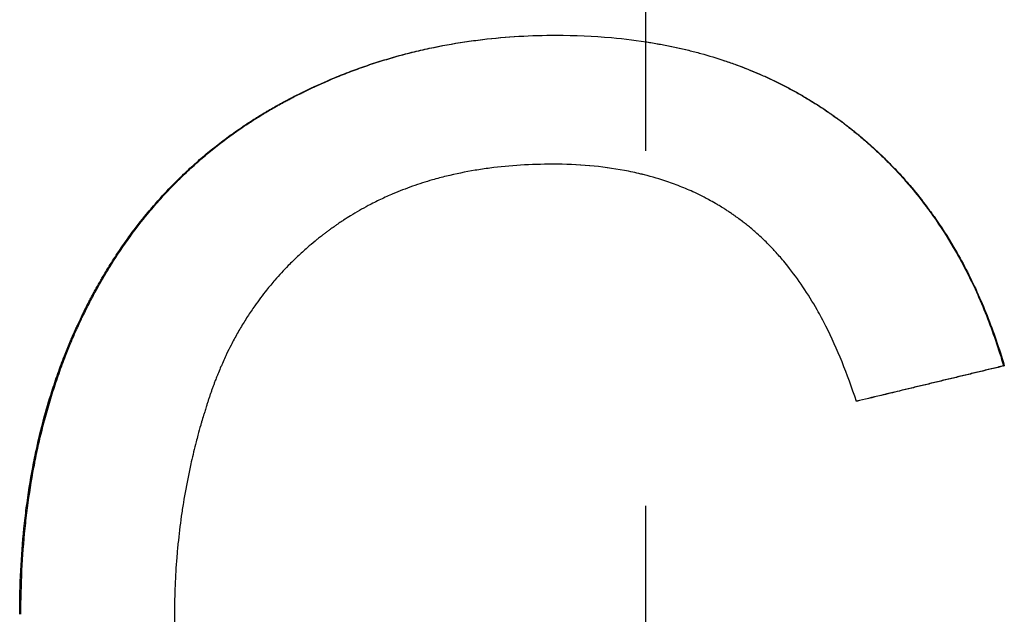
# Model space of a CAD drawing. Extents: x -5.8 to 5.8, y 0 to 11.
# Tile 7 of 8: x -0.176 to 0.101, y 6.474 to 6.641. Entities that reach past the tile are written whole.
import ezdxf

# ---------------------------------------------------------------- set-up
doc = ezdxf.new("R2010")
doc.units = 0
doc.header["$MEASUREMENT"] = 0
doc.linetypes.add('CHAIN', pattern=[0.7087, 0.4724, -0.0591, 0.1181, -0.0591])
doc.layers.get('0').update_dxf_attribs({"linetype": 'CONTINUOUS'})

msp = doc.modelspace()

# ---------------------------------------------------------------- linework, layer by layer
at = {"linetype": 'CHAIN'}
msp.add_line((0, 11.02925), (0, -0.045), dxfattribs=at)
msp.add_line((0.10089, 6.54377), (0.10109, 6.54377))
for points, knots in [([(-0.17643, 6.47377), (-0.17643, 6.47794), (-0.17633, 6.48204), (-0.17613, 6.48608), (-0.17593, 6.49011), (-0.17563, 6.49408), (-0.17523, 6.49798), (-0.17503, 6.49993), (-0.17481, 6.50187), (-0.17456, 6.50379), (-0.17406, 6.50762), (-0.17346, 6.51139), (-0.17277, 6.5151), (-0.17242, 6.51695), (-0.17204, 6.51878), (-0.17164, 6.5206), (-0.17105, 6.52333), (-0.17039, 6.52602), (-0.16968, 6.52868), (-0.16897, 6.53133), (-0.16821, 6.53395), (-0.16738, 6.53653), (-0.16711, 6.53739), (-0.16683, 6.53825), (-0.16654, 6.5391), (-0.16597, 6.5408), (-0.16537, 6.54249), (-0.16475, 6.54416), (-0.16444, 6.54499), (-0.16412, 6.54582), (-0.1638, 6.54665), (-0.16331, 6.54789), (-0.16281, 6.54912), (-0.1623, 6.55034), (-0.16212, 6.55075), (-0.16195, 6.55116), (-0.16178, 6.55156), (-0.16143, 6.55237), (-0.16107, 6.55318), (-0.16071, 6.55398), (-0.16053, 6.55438), (-0.16035, 6.55478), (-0.16017, 6.55518), (-0.1598, 6.55598), (-0.15942, 6.55677), (-0.15904, 6.55756), (-0.15885, 6.55796), (-0.15866, 6.55835), (-0.15847, 6.55875), (-0.15818, 6.55934), (-0.15789, 6.55992), (-0.15759, 6.56051), (-0.15729, 6.56109), (-0.15699, 6.56167), (-0.15669, 6.56225), (-0.15659, 6.56245), (-0.15649, 6.56264), (-0.15639, 6.56283), (-0.15608, 6.56341), (-0.15577, 6.56398), (-0.15546, 6.56455), (-0.15526, 6.56493), (-0.15505, 6.56531), (-0.15484, 6.56568), (-0.15442, 6.56644), (-0.15399, 6.56719), (-0.15356, 6.56793), (-0.15335, 6.5683), (-0.15313, 6.56867), (-0.15291, 6.56904), (-0.15226, 6.57014), (-0.1516, 6.57123), (-0.15092, 6.57231), (-0.15047, 6.57303), (-0.15001, 6.57374), (-0.14955, 6.57445), (-0.14863, 6.57586), (-0.14768, 6.57725), (-0.14672, 6.57862), (-0.14624, 6.5793), (-0.14575, 6.57998), (-0.14525, 6.58065), (-0.14378, 6.58267), (-0.14225, 6.58463), (-0.14068, 6.58654), (-0.13963, 6.58781), (-0.13856, 6.58906), (-0.13747, 6.59029), (-0.13583, 6.59213), (-0.13415, 6.59391), (-0.13242, 6.59565), (-0.13184, 6.59622), (-0.13126, 6.5968), (-0.13067, 6.59736), (-0.1295, 6.59849), (-0.1283, 6.5996), (-0.12708, 6.60069), (-0.12647, 6.60123), (-0.12586, 6.60177), (-0.12524, 6.6023), (-0.124, 6.60336), (-0.12275, 6.6044), (-0.12147, 6.60541), (-0.12083, 6.60592), (-0.12018, 6.60642), (-0.11953, 6.60691), (-0.11823, 6.6079), (-0.11691, 6.60887), (-0.11557, 6.60982), (-0.1149, 6.61029), (-0.11422, 6.61075), (-0.11354, 6.61121), (-0.11252, 6.6119), (-0.11148, 6.61258), (-0.11044, 6.61325), (-0.11009, 6.61347), (-0.10974, 6.61369), (-0.10939, 6.6139), (-0.10886, 6.61423), (-0.10833, 6.61456), (-0.1078, 6.61488), (-0.10762, 6.61498), (-0.10744, 6.61509), (-0.10726, 6.6152), (-0.1069, 6.61541), (-0.10655, 6.61562), (-0.10619, 6.61583), (-0.10601, 6.61593), (-0.10583, 6.61604), (-0.10565, 6.61614), (-0.10529, 6.61635), (-0.10493, 6.61656), (-0.10456, 6.61676), (-0.10438, 6.61687), (-0.1042, 6.61697), (-0.10402, 6.61707), (-0.10365, 6.61727), (-0.10329, 6.61748), (-0.10292, 6.61768), (-0.10274, 6.61778), (-0.10255, 6.61788), (-0.10237, 6.61798), (-0.102, 6.61818), (-0.10163, 6.61837), (-0.10126, 6.61857), (-0.10108, 6.61867), (-0.1009, 6.61876), (-0.10071, 6.61886), (-0.10034, 6.61906), (-0.09997, 6.61925), (-0.0996, 6.61944), (-0.09942, 6.61954), (-0.09923, 6.61963), (-0.09904, 6.61973), (-0.09849, 6.62001), (-0.09793, 6.62029), (-0.09737, 6.62057), (-0.097, 6.62075), (-0.09662, 6.62094), (-0.09625, 6.62112), (-0.0955, 6.62148), (-0.09475, 6.62184), (-0.094, 6.62219), (-0.09362, 6.62237), (-0.09324, 6.62254), (-0.09287, 6.62271), (-0.09173, 6.62323), (-0.0906, 6.62374), (-0.08945, 6.62422), (-0.08869, 6.62455), (-0.08793, 6.62487), (-0.08716, 6.62518), (-0.08563, 6.62581), (-0.08408, 6.62641), (-0.08253, 6.62699), (-0.08175, 6.62728), (-0.08097, 6.62756), (-0.08019, 6.62784), (-0.07863, 6.62839), (-0.07706, 6.62892), (-0.07548, 6.62942), (-0.07469, 6.62967), (-0.0739, 6.62991), (-0.0731, 6.63015), (-0.07072, 6.63087), (-0.06831, 6.63153), (-0.06588, 6.63213), (-0.06426, 6.63253), (-0.06264, 6.63291), (-0.061, 6.63326), (-0.05773, 6.63396), (-0.05441, 6.63456), (-0.05106, 6.63506), (-0.04939, 6.63531), (-0.04771, 6.63554), (-0.04601, 6.63574), (-0.04263, 6.63614), (-0.0392, 6.63644), (-0.03574, 6.63664), (-0.03228, 6.63684), (-0.02878, 6.63694), (-0.02524, 6.63694)], [0, 0, 0, 0, 0.125, 0.125, 0.125, 0.25, 0.25, 0.25, 0.3125, 0.3125, 0.3125, 0.4375, 0.4375, 0.4375, 0.5, 0.5, 0.5, 0.59375, 0.59375, 0.59375, 0.6875, 0.6875, 0.6875, 0.71875, 0.71875, 0.71875, 0.78125, 0.78125, 0.78125, 0.8125, 0.8125, 0.8125, 0.859375, 0.859375, 0.859375, 0.875, 0.875, 0.875, 0.90625, 0.90625, 0.90625, 0.921875, 0.921875, 0.921875, 0.953125, 0.953125, 0.953125, 0.96875, 0.96875, 0.96875, 0.992188, 0.992188, 0.992188, 1.015625, 1.015625, 1.015625, 1.023438, 1.023438, 1.023438, 1.046875, 1.046875, 1.046875, 1.0625, 1.0625, 1.0625, 1.09375, 1.09375, 1.09375, 1.109375, 1.109375, 1.109375, 1.15625, 1.15625, 1.15625, 1.1875, 1.1875, 1.1875, 1.25, 1.25, 1.25, 1.28125, 1.28125, 1.28125, 1.375, 1.375, 1.375, 1.4375, 1.4375, 1.4375, 1.53125, 1.53125, 1.53125, 1.5625, 1.5625, 1.5625, 1.625, 1.625, 1.625, 1.65625, 1.65625, 1.65625, 1.71875, 1.71875, 1.71875, 1.75, 1.75, 1.75, 1.8125, 1.8125, 1.8125, 1.84375, 1.84375, 1.84375, 1.890625, 1.890625, 1.890625, 1.90625, 1.90625, 1.90625, 1.929688, 1.929688, 1.929688, 1.9375, 1.9375, 1.9375, 1.953125, 1.953125, 1.953125, 1.960938, 1.960938, 1.960938, 1.976562, 1.976562, 1.976562, 1.984375, 1.984375, 1.984375, 2, 2, 2, 2.007812, 2.007812, 2.007812, 2.023438, 2.023438, 2.023438, 2.03125, 2.03125, 2.03125, 2.046875, 2.046875, 2.046875, 2.054688, 2.054688, 2.054688, 2.078125, 2.078125, 2.078125, 2.09375, 2.09375, 2.09375, 2.125, 2.125, 2.125, 2.140625, 2.140625, 2.140625, 2.1875, 2.1875, 2.1875, 2.21875, 2.21875, 2.21875, 2.28125, 2.28125, 2.28125, 2.3125, 2.3125, 2.3125, 2.375, 2.375, 2.375, 2.40625, 2.40625, 2.40625, 2.5, 2.5, 2.5, 2.5625, 2.5625, 2.5625, 2.6875, 2.6875, 2.6875, 2.75, 2.75, 2.75, 2.875, 2.875, 2.875, 3, 3, 3, 3]), ([(-0.17608, 6.47377), (-0.17608, 6.47794), (-0.17598, 6.48204), (-0.17579, 6.48608), (-0.17559, 6.49011), (-0.17529, 6.49408), (-0.17489, 6.49798), (-0.17469, 6.49993), (-0.17447, 6.50187), (-0.17422, 6.50379), (-0.17372, 6.50762), (-0.17312, 6.51139), (-0.17243, 6.5151), (-0.17208, 6.51695), (-0.17171, 6.51878), (-0.17131, 6.5206), (-0.17071, 6.52333), (-0.17006, 6.52602), (-0.16935, 6.52868), (-0.16911, 6.52956), (-0.16887, 6.53044), (-0.16862, 6.53132), (-0.16813, 6.53307), (-0.1676, 6.53481), (-0.16706, 6.53653), (-0.16678, 6.53739), (-0.1665, 6.53825), (-0.16622, 6.5391), (-0.16565, 6.5408), (-0.16505, 6.54249), (-0.16443, 6.54416), (-0.16412, 6.54499), (-0.1638, 6.54582), (-0.16348, 6.54665), (-0.16299, 6.54789), (-0.16249, 6.54912), (-0.16198, 6.55034), (-0.16181, 6.55075), (-0.16164, 6.55116), (-0.16146, 6.55156), (-0.16111, 6.55237), (-0.16076, 6.55318), (-0.1604, 6.55398), (-0.16022, 6.55438), (-0.16004, 6.55478), (-0.15985, 6.55518), (-0.15958, 6.55578), (-0.1593, 6.55638), (-0.15902, 6.55697), (-0.15892, 6.55717), (-0.15883, 6.55737), (-0.15873, 6.55756), (-0.15854, 6.55796), (-0.15835, 6.55835), (-0.15816, 6.55875), (-0.15806, 6.55894), (-0.15797, 6.55914), (-0.15787, 6.55933), (-0.15768, 6.55973), (-0.15748, 6.56012), (-0.15728, 6.56051), (-0.15718, 6.5607), (-0.15708, 6.5609), (-0.15698, 6.56109), (-0.15679, 6.56148), (-0.15659, 6.56187), (-0.15638, 6.56225), (-0.15628, 6.56245), (-0.15618, 6.56264), (-0.15608, 6.56283), (-0.15578, 6.56341), (-0.15547, 6.56398), (-0.15516, 6.56455), (-0.15495, 6.56493), (-0.15474, 6.56531), (-0.15453, 6.56568), (-0.15412, 6.56644), (-0.15369, 6.56719), (-0.15326, 6.56793), (-0.15305, 6.5683), (-0.15283, 6.56867), (-0.15261, 6.56904), (-0.15196, 6.57014), (-0.1513, 6.57123), (-0.15062, 6.57231), (-0.15017, 6.57303), (-0.14972, 6.57374), (-0.14926, 6.57445), (-0.14834, 6.57586), (-0.14739, 6.57725), (-0.14643, 6.57862), (-0.14595, 6.5793), (-0.14546, 6.57998), (-0.14497, 6.58065), (-0.14349, 6.58267), (-0.14197, 6.58463), (-0.1404, 6.58654), (-0.13935, 6.58781), (-0.13829, 6.58906), (-0.1372, 6.59029), (-0.13556, 6.59213), (-0.13388, 6.59391), (-0.13216, 6.59565), (-0.13158, 6.59622), (-0.131, 6.5968), (-0.13041, 6.59736), (-0.12924, 6.59849), (-0.12805, 6.5996), (-0.12683, 6.60069), (-0.12623, 6.60123), (-0.12562, 6.60177), (-0.125, 6.6023), (-0.12376, 6.60336), (-0.12251, 6.6044), (-0.12123, 6.60541), (-0.12059, 6.60592), (-0.11995, 6.60642), (-0.1193, 6.60691), (-0.118, 6.6079), (-0.11668, 6.60887), (-0.11534, 6.60982), (-0.11467, 6.61029), (-0.114, 6.61075), (-0.11332, 6.61121), (-0.1123, 6.6119), (-0.11126, 6.61258), (-0.11022, 6.61325), (-0.10987, 6.61347), (-0.10952, 6.61369), (-0.10917, 6.6139), (-0.10865, 6.61423), (-0.10812, 6.61456), (-0.10758, 6.61488), (-0.10741, 6.61498), (-0.10723, 6.61509), (-0.10705, 6.6152), (-0.1067, 6.61541), (-0.10634, 6.61562), (-0.10598, 6.61583), (-0.1058, 6.61593), (-0.10562, 6.61604), (-0.10544, 6.61614), (-0.10508, 6.61635), (-0.10472, 6.61656), (-0.10436, 6.61676), (-0.10418, 6.61687), (-0.104, 6.61697), (-0.10381, 6.61707), (-0.10345, 6.61727), (-0.10309, 6.61748), (-0.10272, 6.61768), (-0.10254, 6.61778), (-0.10235, 6.61788), (-0.10217, 6.61798), (-0.1018, 6.61818), (-0.10143, 6.61837), (-0.10107, 6.61857), (-0.10088, 6.61867), (-0.1007, 6.61876), (-0.10051, 6.61886), (-0.10015, 6.61906), (-0.09978, 6.61925), (-0.09941, 6.61944), (-0.09922, 6.61954), (-0.09904, 6.61963), (-0.09885, 6.61973), (-0.0983, 6.62001), (-0.09774, 6.62029), (-0.09718, 6.62057), (-0.09681, 6.62075), (-0.09643, 6.62094), (-0.09606, 6.62112), (-0.09531, 6.62148), (-0.09457, 6.62184), (-0.09381, 6.62219), (-0.09344, 6.62237), (-0.09306, 6.62254), (-0.09269, 6.62271), (-0.09156, 6.62323), (-0.09042, 6.62374), (-0.08928, 6.62422), (-0.08852, 6.62455), (-0.08775, 6.62487), (-0.08699, 6.62518), (-0.08546, 6.62581), (-0.08392, 6.62641), (-0.08237, 6.62699), (-0.08159, 6.62728), (-0.08082, 6.62756), (-0.08004, 6.62784), (-0.07848, 6.62839), (-0.07691, 6.62892), (-0.07533, 6.62942), (-0.07454, 6.62967), (-0.07375, 6.62991), (-0.07296, 6.63015), (-0.07058, 6.63087), (-0.06818, 6.63153), (-0.06575, 6.63213), (-0.06414, 6.63253), (-0.06251, 6.63291), (-0.06088, 6.63326), (-0.05761, 6.63396), (-0.05431, 6.63456), (-0.05096, 6.63506), (-0.04929, 6.63531), (-0.04761, 6.63554), (-0.04592, 6.63574), (-0.04254, 6.63614), (-0.03913, 6.63644), (-0.03567, 6.63664), (-0.03223, 6.63684), (-0.02876, 6.63694), (-0.02524, 6.63694)], [0, 0, 0, 0, 0.125, 0.125, 0.125, 0.25, 0.25, 0.25, 0.3125, 0.3125, 0.3125, 0.4375, 0.4375, 0.4375, 0.5, 0.5, 0.5, 0.59375, 0.59375, 0.59375, 0.625, 0.625, 0.625, 0.6875, 0.6875, 0.6875, 0.71875, 0.71875, 0.71875, 0.78125, 0.78125, 0.78125, 0.8125, 0.8125, 0.8125, 0.859375, 0.859375, 0.859375, 0.875, 0.875, 0.875, 0.90625, 0.90625, 0.90625, 0.921875, 0.921875, 0.921875, 0.945312, 0.945312, 0.945312, 0.953125, 0.953125, 0.953125, 0.96875, 0.96875, 0.96875, 0.976562, 0.976562, 0.976562, 0.992188, 0.992188, 0.992188, 1, 1, 1, 1.015625, 1.015625, 1.015625, 1.023438, 1.023438, 1.023438, 1.046875, 1.046875, 1.046875, 1.0625, 1.0625, 1.0625, 1.09375, 1.09375, 1.09375, 1.109375, 1.109375, 1.109375, 1.15625, 1.15625, 1.15625, 1.1875, 1.1875, 1.1875, 1.25, 1.25, 1.25, 1.28125, 1.28125, 1.28125, 1.375, 1.375, 1.375, 1.4375, 1.4375, 1.4375, 1.53125, 1.53125, 1.53125, 1.5625, 1.5625, 1.5625, 1.625, 1.625, 1.625, 1.65625, 1.65625, 1.65625, 1.71875, 1.71875, 1.71875, 1.75, 1.75, 1.75, 1.8125, 1.8125, 1.8125, 1.84375, 1.84375, 1.84375, 1.890625, 1.890625, 1.890625, 1.90625, 1.90625, 1.90625, 1.929688, 1.929688, 1.929688, 1.9375, 1.9375, 1.9375, 1.953125, 1.953125, 1.953125, 1.960938, 1.960938, 1.960938, 1.976562, 1.976562, 1.976562, 1.984375, 1.984375, 1.984375, 2, 2, 2, 2.007812, 2.007812, 2.007812, 2.023438, 2.023438, 2.023438, 2.03125, 2.03125, 2.03125, 2.046875, 2.046875, 2.046875, 2.054688, 2.054688, 2.054688, 2.078125, 2.078125, 2.078125, 2.09375, 2.09375, 2.09375, 2.125, 2.125, 2.125, 2.140625, 2.140625, 2.140625, 2.1875, 2.1875, 2.1875, 2.21875, 2.21875, 2.21875, 2.28125, 2.28125, 2.28125, 2.3125, 2.3125, 2.3125, 2.375, 2.375, 2.375, 2.40625, 2.40625, 2.40625, 2.5, 2.5, 2.5, 2.5625, 2.5625, 2.5625, 2.6875, 2.6875, 2.6875, 2.75, 2.75, 2.75, 2.875, 2.875, 2.875, 2.999418, 2.999418, 2.999418, 2.999418]), ([(-0.02524, 6.63694), (-0.01991, 6.63694), (-0.01471, 6.63672), (-0.00965, 6.63626), (-0.00586, 6.63592), (-0.00215, 6.63546), (0.00148, 6.63486), (0.00511, 6.63426), (0.00866, 6.63354), (0.01213, 6.63269), (0.01329, 6.63241), (0.01443, 6.63211), (0.01557, 6.6318), (0.01785, 6.63117), (0.02009, 6.63049), (0.0223, 6.62975), (0.0234, 6.62938), (0.0245, 6.629), (0.02558, 6.6286), (0.02776, 6.62781), (0.02989, 6.62696), (0.03199, 6.62605), (0.03304, 6.6256), (0.03408, 6.62513), (0.03512, 6.62465), (0.03666, 6.62392), (0.03819, 6.62317), (0.0397, 6.62238), (0.0402, 6.62212), (0.0407, 6.62185), (0.0412, 6.62158), (0.0422, 6.62104), (0.04319, 6.62049), (0.04417, 6.61992), (0.04466, 6.61964), (0.04514, 6.61935), (0.04563, 6.61906), (0.04636, 6.61862), (0.04708, 6.61818), (0.0478, 6.61773), (0.04851, 6.61728), (0.04923, 6.61682), (0.04993, 6.61635), (0.05064, 6.61588), (0.05134, 6.6154), (0.05204, 6.61492), (0.05227, 6.61476), (0.05251, 6.6146), (0.05274, 6.61443), (0.05308, 6.61419), (0.05343, 6.61394), (0.05377, 6.61369), (0.05389, 6.61361), (0.054, 6.61353), (0.05412, 6.61344), (0.05469, 6.61303), (0.05526, 6.6126), (0.05583, 6.61218), (0.05594, 6.61209), (0.05605, 6.61201), (0.05617, 6.61192), (0.0565, 6.61166), (0.05684, 6.6114), (0.05718, 6.61114), (0.05751, 6.61088), (0.05784, 6.61062), (0.05818, 6.61036), (0.0584, 6.61018), (0.05862, 6.61), (0.05884, 6.60983), (0.05928, 6.60947), (0.05971, 6.60911), (0.06015, 6.60875), (0.06036, 6.60857), (0.06058, 6.60839), (0.0608, 6.60821), (0.06123, 6.60785), (0.06166, 6.60748), (0.06208, 6.60711), (0.06229, 6.60693), (0.06251, 6.60674), (0.06272, 6.60656), (0.06335, 6.606), (0.06398, 6.60544), (0.0646, 6.60487), (0.06501, 6.60449), (0.06542, 6.6041), (0.06583, 6.60372), (0.06665, 6.60294), (0.06745, 6.60216), (0.06825, 6.60137), (0.06864, 6.60097), (0.06904, 6.60057), (0.06943, 6.60017), (0.0706, 6.59896), (0.07175, 6.59772), (0.07287, 6.59646), (0.07362, 6.59562), (0.07435, 6.59477), (0.07508, 6.59391), (0.07653, 6.59218), (0.07793, 6.59041), (0.07929, 6.5886), (0.07997, 6.58769), (0.08064, 6.58677), (0.08129, 6.58584), (0.08326, 6.58305), (0.08513, 6.58015), (0.08689, 6.57715), (0.08807, 6.57516), (0.0892, 6.57311), (0.09028, 6.57102), (0.09245, 6.56685), (0.09443, 6.56249), (0.09623, 6.55794), (0.09804, 6.5534), (0.09966, 6.54868), (0.10109, 6.54377)], [0, 0, 0, 0, 0.166667, 0.166667, 0.166667, 0.291667, 0.291667, 0.291667, 0.416667, 0.416667, 0.416667, 0.458333, 0.458333, 0.458333, 0.541667, 0.541667, 0.541667, 0.583333, 0.583333, 0.583333, 0.666667, 0.666667, 0.666667, 0.708333, 0.708333, 0.708333, 0.770833, 0.770833, 0.770833, 0.791667, 0.791667, 0.791667, 0.833333, 0.833333, 0.833333, 0.854167, 0.854167, 0.854167, 0.885417, 0.885417, 0.885417, 0.916667, 0.916667, 0.916667, 0.947917, 0.947917, 0.947917, 0.958333, 0.958333, 0.958333, 0.973958, 0.973958, 0.973958, 0.979167, 0.979167, 0.979167, 1.005208, 1.005208, 1.005208, 1.010417, 1.010417, 1.010417, 1.026042, 1.026042, 1.026042, 1.041667, 1.041667, 1.041667, 1.052083, 1.052083, 1.052083, 1.072917, 1.072917, 1.072917, 1.083333, 1.083333, 1.083333, 1.104167, 1.104167, 1.104167, 1.114583, 1.114583, 1.114583, 1.145833, 1.145833, 1.145833, 1.166667, 1.166667, 1.166667, 1.208333, 1.208333, 1.208333, 1.229167, 1.229167, 1.229167, 1.291667, 1.291667, 1.291667, 1.333333, 1.333333, 1.333333, 1.416667, 1.416667, 1.416667, 1.458333, 1.458333, 1.458333, 1.583333, 1.583333, 1.583333, 1.666667, 1.666667, 1.666667, 1.833333, 1.833333, 1.833333, 2, 2, 2, 2]), ([(0, 6.63509), (0.00049, 6.63502), (0.00098, 6.63494), (0.00147, 6.63486), (0.00268, 6.63466), (0.00388, 6.63445), (0.00507, 6.63422), (0.00745, 6.63377), (0.0098, 6.63326), (0.01211, 6.63269), (0.01326, 6.63241), (0.01441, 6.63211), (0.01554, 6.6318), (0.01782, 6.63117), (0.02005, 6.63049), (0.02226, 6.62975), (0.02336, 6.62938), (0.02445, 6.629), (0.02553, 6.6286), (0.0277, 6.62781), (0.02983, 6.62696), (0.03193, 6.62605), (0.03298, 6.6256), (0.03402, 6.62513), (0.03505, 6.62465), (0.03659, 6.62392), (0.03812, 6.62317), (0.03962, 6.62238), (0.04013, 6.62212), (0.04062, 6.62185), (0.04112, 6.62158), (0.04212, 6.62104), (0.0431, 6.62049), (0.04408, 6.61992), (0.04457, 6.61964), (0.04505, 6.61935), (0.04554, 6.61906), (0.04626, 6.61862), (0.04699, 6.61818), (0.0477, 6.61773), (0.04794, 6.61758), (0.04818, 6.61743), (0.04842, 6.61727), (0.04889, 6.61697), (0.04936, 6.61666), (0.04984, 6.61635), (0.05007, 6.61619), (0.05031, 6.61603), (0.05054, 6.61588), (0.05101, 6.61556), (0.05148, 6.61524), (0.05194, 6.61492), (0.05217, 6.61476), (0.0524, 6.6146), (0.05263, 6.61443), (0.05298, 6.61419), (0.05333, 6.61394), (0.05367, 6.61369), (0.05378, 6.61361), (0.0539, 6.61353), (0.05401, 6.61344), (0.05424, 6.61328), (0.05447, 6.61311), (0.0547, 6.61294), (0.05481, 6.61286), (0.05492, 6.61277), (0.05504, 6.61269), (0.05527, 6.61252), (0.05549, 6.61235), (0.05572, 6.61218), (0.05583, 6.61209), (0.05594, 6.61201), (0.05606, 6.61192), (0.05628, 6.61175), (0.05651, 6.61158), (0.05673, 6.6114), (0.05684, 6.61132), (0.05695, 6.61123), (0.05706, 6.61114), (0.0574, 6.61088), (0.05773, 6.61062), (0.05806, 6.61036), (0.05828, 6.61018), (0.0585, 6.61), (0.05872, 6.60983), (0.05916, 6.60947), (0.0596, 6.60911), (0.06003, 6.60875), (0.06025, 6.60857), (0.06046, 6.60839), (0.06068, 6.60821), (0.06111, 6.60785), (0.06154, 6.60748), (0.06196, 6.60711), (0.06217, 6.60693), (0.06238, 6.60674), (0.06259, 6.60656), (0.06323, 6.606), (0.06385, 6.60544), (0.06447, 6.60487), (0.06489, 6.60449), (0.0653, 6.6041), (0.0657, 6.60372), (0.06652, 6.60294), (0.06732, 6.60216), (0.06811, 6.60137), (0.06851, 6.60097), (0.0689, 6.60057), (0.06929, 6.60017), (0.07046, 6.59896), (0.07161, 6.59772), (0.07273, 6.59646), (0.07347, 6.59562), (0.07421, 6.59477), (0.07493, 6.59391), (0.07638, 6.59218), (0.07778, 6.59041), (0.07914, 6.5886), (0.07981, 6.58769), (0.08048, 6.58677), (0.08113, 6.58584), (0.0831, 6.58305), (0.08496, 6.58015), (0.08672, 6.57715), (0.08789, 6.57516), (0.08902, 6.57311), (0.0901, 6.57102), (0.09227, 6.56685), (0.09425, 6.56249), (0.09605, 6.55794), (0.09784, 6.5534), (0.09946, 6.54868), (0.10089, 6.54377)], [0.274761, 0.274761, 0.274761, 0.274761, 0.291667, 0.291667, 0.291667, 0.333333, 0.333333, 0.333333, 0.416667, 0.416667, 0.416667, 0.458333, 0.458333, 0.458333, 0.541667, 0.541667, 0.541667, 0.583333, 0.583333, 0.583333, 0.666667, 0.666667, 0.666667, 0.708333, 0.708333, 0.708333, 0.770833, 0.770833, 0.770833, 0.791667, 0.791667, 0.791667, 0.833333, 0.833333, 0.833333, 0.854167, 0.854167, 0.854167, 0.885417, 0.885417, 0.885417, 0.895833, 0.895833, 0.895833, 0.916667, 0.916667, 0.916667, 0.927083, 0.927083, 0.927083, 0.947917, 0.947917, 0.947917, 0.958333, 0.958333, 0.958333, 0.973958, 0.973958, 0.973958, 0.979167, 0.979167, 0.979167, 0.989583, 0.989583, 0.989583, 0.994792, 0.994792, 0.994792, 1.005208, 1.005208, 1.005208, 1.010417, 1.010417, 1.010417, 1.020833, 1.020833, 1.020833, 1.026042, 1.026042, 1.026042, 1.041667, 1.041667, 1.041667, 1.052083, 1.052083, 1.052083, 1.072917, 1.072917, 1.072917, 1.083333, 1.083333, 1.083333, 1.104167, 1.104167, 1.104167, 1.114583, 1.114583, 1.114583, 1.145833, 1.145833, 1.145833, 1.166667, 1.166667, 1.166667, 1.208333, 1.208333, 1.208333, 1.229167, 1.229167, 1.229167, 1.291667, 1.291667, 1.291667, 1.333333, 1.333333, 1.333333, 1.416667, 1.416667, 1.416667, 1.458333, 1.458333, 1.458333, 1.583333, 1.583333, 1.583333, 1.666667, 1.666667, 1.666667, 1.833333, 1.833333, 1.833333, 2, 2, 2, 2]), ([(-0.02622, 6.6006), (-0.02929, 6.6006), (-0.0323, 6.60051), (-0.03524, 6.60033), (-0.03818, 6.60014), (-0.04107, 6.59987), (-0.04389, 6.5995), (-0.0453, 6.59931), (-0.04669, 6.59911), (-0.04807, 6.59888), (-0.05083, 6.59842), (-0.05352, 6.59786), (-0.05616, 6.59722), (-0.05747, 6.5969), (-0.05877, 6.59655), (-0.06006, 6.59618), (-0.06199, 6.59563), (-0.06388, 6.59503), (-0.06574, 6.59437), (-0.0676, 6.59371), (-0.06942, 6.593), (-0.07121, 6.59225), (-0.0718, 6.59199), (-0.0724, 6.59173), (-0.07299, 6.59147), (-0.07416, 6.59094), (-0.07532, 6.59039), (-0.07647, 6.58981), (-0.07704, 6.58952), (-0.07761, 6.58923), (-0.07817, 6.58893), (-0.07902, 6.58848), (-0.07986, 6.58802), (-0.08069, 6.58754), (-0.08152, 6.58707), (-0.08234, 6.58658), (-0.08315, 6.58608), (-0.08383, 6.58566), (-0.0845, 6.58524), (-0.08517, 6.5848), (-0.0853, 6.58471), (-0.08543, 6.58463), (-0.08556, 6.58454), (-0.08596, 6.58428), (-0.08636, 6.58401), (-0.08675, 6.58374), (-0.08701, 6.58356), (-0.08727, 6.58338), (-0.08753, 6.5832), (-0.08792, 6.58292), (-0.08831, 6.58264), (-0.0887, 6.58236), (-0.08882, 6.58227), (-0.08895, 6.58218), (-0.08908, 6.58208), (-0.08934, 6.5819), (-0.08959, 6.58171), (-0.08984, 6.58152), (-0.08997, 6.58143), (-0.0901, 6.58133), (-0.09022, 6.58124), (-0.09047, 6.58105), (-0.09072, 6.58085), (-0.09097, 6.58066), (-0.0911, 6.58057), (-0.09122, 6.58047), (-0.09135, 6.58037), (-0.09172, 6.58008), (-0.09209, 6.57979), (-0.09246, 6.5795), (-0.0927, 6.5793), (-0.09294, 6.57911), (-0.09319, 6.57891), (-0.09391, 6.57831), (-0.09463, 6.57771), (-0.09533, 6.5771), (-0.0958, 6.57669), (-0.09627, 6.57628), (-0.09673, 6.57586), (-0.09765, 6.57503), (-0.09855, 6.57419), (-0.09943, 6.57332), (-0.09987, 6.57289), (-0.10031, 6.57246), (-0.10074, 6.57202), (-0.10203, 6.5707), (-0.10328, 6.56935), (-0.10449, 6.56796), (-0.10529, 6.56703), (-0.10607, 6.56609), (-0.10684, 6.56514), (-0.10799, 6.5637), (-0.10909, 6.56223), (-0.11015, 6.56072), (-0.11051, 6.56022), (-0.11085, 6.55972), (-0.1112, 6.55921), (-0.11189, 6.55819), (-0.11255, 6.55715), (-0.1132, 6.5561), (-0.11353, 6.55557), (-0.11385, 6.55505), (-0.11416, 6.55451), (-0.11479, 6.55344), (-0.1154, 6.55236), (-0.11599, 6.55126), (-0.11629, 6.55071), (-0.11658, 6.55016), (-0.11686, 6.5496), (-0.11729, 6.54877), (-0.11771, 6.54792), (-0.11812, 6.54707), (-0.11825, 6.54679), (-0.11839, 6.5465), (-0.11852, 6.54622), (-0.11879, 6.54564), (-0.11905, 6.54507), (-0.11931, 6.54449), (-0.11943, 6.54419), (-0.11956, 6.5439), (-0.11969, 6.54361), (-0.11994, 6.54303), (-0.12019, 6.54244), (-0.12043, 6.54185), (-0.12055, 6.54155), (-0.12067, 6.54125), (-0.12079, 6.54095), (-0.12097, 6.54051), (-0.12114, 6.54006), (-0.12131, 6.53961), (-0.12137, 6.53946), (-0.12143, 6.5393), (-0.12149, 6.53915), (-0.1216, 6.53885), (-0.12171, 6.53855), (-0.12182, 6.53824), (-0.12188, 6.53809), (-0.12193, 6.53794), (-0.12199, 6.53779), (-0.1221, 6.53748), (-0.12221, 6.53718), (-0.12232, 6.53687), (-0.12237, 6.53672), (-0.12242, 6.53656), (-0.12248, 6.53641), (-0.12258, 6.5361), (-0.12269, 6.53579), (-0.12279, 6.53548), (-0.12285, 6.53533), (-0.1229, 6.53517), (-0.12295, 6.53502), (-0.12305, 6.53471), (-0.12315, 6.5344), (-0.12326, 6.53409), (-0.12331, 6.53393), (-0.12336, 6.53377), (-0.12341, 6.53362), (-0.12351, 6.53331), (-0.12361, 6.533), (-0.12371, 6.53269), (-0.12376, 6.53253), (-0.12381, 6.53238), (-0.12386, 6.53222), (-0.124, 6.53175), (-0.12415, 6.53129), (-0.12429, 6.53082), (-0.12439, 6.53051), (-0.12449, 6.5302), (-0.12458, 6.52988), (-0.12477, 6.52926), (-0.12495, 6.52864), (-0.12514, 6.52801), (-0.12523, 6.5277), (-0.12532, 6.52739), (-0.12541, 6.52707), (-0.12568, 6.52614), (-0.12594, 6.5252), (-0.12619, 6.52425), (-0.12636, 6.52363), (-0.12653, 6.523), (-0.12669, 6.52237), (-0.12718, 6.52048), (-0.12764, 6.51859), (-0.12806, 6.51669), (-0.12835, 6.51543), (-0.12862, 6.51416), (-0.12888, 6.51289), (-0.12941, 6.51035), (-0.12987, 6.5078), (-0.13029, 6.50524), (-0.1305, 6.50396), (-0.13069, 6.50267), (-0.13088, 6.50139), (-0.13124, 6.49882), (-0.13155, 6.49624), (-0.13181, 6.49364), (-0.13194, 6.49235), (-0.13206, 6.49105), (-0.13217, 6.48975), (-0.13237, 6.48715), (-0.13253, 6.48454), (-0.13263, 6.48191), (-0.13274, 6.47929), (-0.13279, 6.47666), (-0.13279, 6.47402)], [0, 0, 0, 0, 0.125, 0.125, 0.125, 0.25, 0.25, 0.25, 0.3125, 0.3125, 0.3125, 0.4375, 0.4375, 0.4375, 0.5, 0.5, 0.5, 0.59375, 0.59375, 0.59375, 0.6875, 0.6875, 0.6875, 0.71875, 0.71875, 0.71875, 0.78125, 0.78125, 0.78125, 0.8125, 0.8125, 0.8125, 0.859375, 0.859375, 0.859375, 0.90625, 0.90625, 0.90625, 0.945312, 0.945312, 0.945312, 0.953125, 0.953125, 0.953125, 0.976562, 0.976562, 0.976562, 0.992188, 0.992188, 0.992188, 1.015625, 1.015625, 1.015625, 1.023438, 1.023438, 1.023438, 1.039062, 1.039062, 1.039062, 1.046875, 1.046875, 1.046875, 1.0625, 1.0625, 1.0625, 1.070312, 1.070312, 1.070312, 1.09375, 1.09375, 1.09375, 1.109375, 1.109375, 1.109375, 1.15625, 1.15625, 1.15625, 1.1875, 1.1875, 1.1875, 1.25, 1.25, 1.25, 1.28125, 1.28125, 1.28125, 1.375, 1.375, 1.375, 1.4375, 1.4375, 1.4375, 1.53125, 1.53125, 1.53125, 1.5625, 1.5625, 1.5625, 1.625, 1.625, 1.625, 1.65625, 1.65625, 1.65625, 1.71875, 1.71875, 1.71875, 1.75, 1.75, 1.75, 1.796875, 1.796875, 1.796875, 1.8125, 1.8125, 1.8125, 1.84375, 1.84375, 1.84375, 1.859375, 1.859375, 1.859375, 1.890625, 1.890625, 1.890625, 1.90625, 1.90625, 1.90625, 1.929688, 1.929688, 1.929688, 1.9375, 1.9375, 1.9375, 1.953125, 1.953125, 1.953125, 1.960938, 1.960938, 1.960938, 1.976562, 1.976562, 1.976562, 1.984375, 1.984375, 1.984375, 2, 2, 2, 2.007812, 2.007812, 2.007812, 2.023438, 2.023438, 2.023438, 2.03125, 2.03125, 2.03125, 2.046875, 2.046875, 2.046875, 2.054688, 2.054688, 2.054688, 2.078125, 2.078125, 2.078125, 2.09375, 2.09375, 2.09375, 2.125, 2.125, 2.125, 2.140625, 2.140625, 2.140625, 2.1875, 2.1875, 2.1875, 2.21875, 2.21875, 2.21875, 2.3125, 2.3125, 2.3125, 2.375, 2.375, 2.375, 2.5, 2.5, 2.5, 2.5625, 2.5625, 2.5625, 2.6875, 2.6875, 2.6875, 2.75, 2.75, 2.75, 2.875, 2.875, 2.875, 3, 3, 3, 3]), ([(0.05939, 6.53377), (0.05814, 6.53765), (0.0568, 6.54135), (0.05537, 6.54487), (0.05395, 6.5484), (0.05242, 6.55175), (0.05081, 6.55493), (0.05001, 6.55651), (0.04918, 6.55806), (0.04833, 6.55956), (0.04705, 6.56181), (0.04572, 6.56396), (0.04434, 6.56601), (0.04296, 6.56807), (0.04152, 6.57002), (0.04004, 6.57188), (0.03955, 6.5725), (0.03905, 6.5731), (0.03854, 6.5737), (0.03778, 6.5746), (0.03701, 6.57547), (0.03622, 6.57631), (0.03596, 6.57659), (0.0357, 6.57687), (0.03543, 6.57715), (0.03464, 6.57798), (0.03384, 6.57879), (0.03302, 6.57957), (0.03247, 6.58009), (0.03192, 6.5806), (0.03136, 6.58109), (0.03108, 6.58134), (0.0308, 6.58159), (0.03052, 6.58183), (0.0301, 6.5822), (0.02967, 6.58256), (0.02924, 6.58291), (0.02889, 6.58321), (0.02853, 6.5835), (0.02817, 6.58378), (0.02788, 6.58401), (0.02758, 6.58424), (0.02729, 6.58446), (0.02685, 6.5848), (0.02641, 6.58512), (0.02597, 6.58545), (0.02574, 6.58561), (0.02552, 6.58577), (0.0253, 6.58593), (0.02515, 6.58604), (0.025, 6.58614), (0.02485, 6.58625), (0.02454, 6.58646), (0.02424, 6.58667), (0.02394, 6.58687), (0.02379, 6.58698), (0.02363, 6.58708), (0.02348, 6.58718), (0.02317, 6.58738), (0.02287, 6.58758), (0.02256, 6.58778), (0.0224, 6.58788), (0.02225, 6.58798), (0.02209, 6.58808), (0.02163, 6.58837), (0.02116, 6.58866), (0.02068, 6.58895), (0.02037, 6.58914), (0.02005, 6.58932), (0.01973, 6.58951), (0.01909, 6.58988), (0.01845, 6.59024), (0.0178, 6.59059), (0.01748, 6.59077), (0.01715, 6.59094), (0.01682, 6.59111), (0.01584, 6.59162), (0.01484, 6.59212), (0.01382, 6.59259), (0.01315, 6.5929), (0.01246, 6.59321), (0.01178, 6.5935), (0.0104, 6.59409), (0.00899, 6.59465), (0.00757, 6.59517), (0.00685, 6.59543), (0.00613, 6.59568), (0.0054, 6.59592), (0.00322, 6.59664), (0.00098, 6.59727), (-0.00132, 6.59783), (-0.00285, 6.5982), (-0.00441, 6.59853), (-0.00599, 6.59883), (-0.00916, 6.59942), (-0.01242, 6.59986), (-0.0158, 6.60016), (-0.01917, 6.60046), (-0.02264, 6.6006), (-0.02622, 6.6006)], [0, 0, 0, 0, 0.166667, 0.166667, 0.166667, 0.333333, 0.333333, 0.333333, 0.416667, 0.416667, 0.416667, 0.541667, 0.541667, 0.541667, 0.666667, 0.666667, 0.666667, 0.708333, 0.708333, 0.708333, 0.770833, 0.770833, 0.770833, 0.791667, 0.791667, 0.791667, 0.854167, 0.854167, 0.854167, 0.895833, 0.895833, 0.895833, 0.916667, 0.916667, 0.916667, 0.947917, 0.947917, 0.947917, 0.973958, 0.973958, 0.973958, 0.994792, 0.994792, 0.994792, 1.026042, 1.026042, 1.026042, 1.041667, 1.041667, 1.041667, 1.052083, 1.052083, 1.052083, 1.072917, 1.072917, 1.072917, 1.083333, 1.083333, 1.083333, 1.104167, 1.104167, 1.104167, 1.114583, 1.114583, 1.114583, 1.145833, 1.145833, 1.145833, 1.166667, 1.166667, 1.166667, 1.208333, 1.208333, 1.208333, 1.229167, 1.229167, 1.229167, 1.291667, 1.291667, 1.291667, 1.333333, 1.333333, 1.333333, 1.416667, 1.416667, 1.416667, 1.458333, 1.458333, 1.458333, 1.583333, 1.583333, 1.583333, 1.666667, 1.666667, 1.666667, 1.833333, 1.833333, 1.833333, 2, 2, 2, 2]), ([(0, 6.5975), (-0.00044, 6.59761), (-0.00087, 6.59772), (-0.00131, 6.59783), (-0.00284, 6.5982), (-0.0044, 6.59853), (-0.00598, 6.59883), (-0.00914, 6.59942), (-0.0124, 6.59986), (-0.01577, 6.60016), (-0.01913, 6.60046), (-0.0226, 6.6006), (-0.02617, 6.6006)], [1.5593364, 1.5593364, 1.5593364, 1.5593364, 1.5833333, 1.5833333, 1.5833333, 1.6666667, 1.6666667, 1.6666667, 1.8333333, 1.8333333, 1.8333333, 2, 2, 2, 2]), ([(0.10089, 6.54377), (0.09974, 6.5435), (0.09858, 6.54322), (0.09743, 6.54294), (0.09627, 6.54266), (0.09511, 6.54238), (0.09396, 6.54211), (0.09338, 6.54197), (0.0928, 6.54183), (0.09222, 6.54169), (0.09107, 6.54141), (0.08991, 6.54113), (0.08875, 6.54086), (0.08818, 6.54072), (0.0876, 6.54058), (0.08702, 6.54044), (0.08586, 6.54016), (0.08471, 6.53988), (0.08355, 6.53961), (0.08297, 6.53947), (0.0824, 6.53933), (0.08182, 6.53919), (0.08066, 6.53891), (0.07951, 6.53863), (0.07835, 6.53836), (0.07777, 6.53822), (0.07719, 6.53808), (0.07662, 6.53794), (0.07546, 6.53766), (0.0743, 6.53738), (0.07315, 6.53711), (0.06856, 6.536), (0.06397, 6.5349), (0.05938, 6.5338)], [0, 0, 0, 0, 0.0090783, 0.0090783, 0.0090783, 0.0181565, 0.0181565, 0.0181565, 0.0226956, 0.0226956, 0.0226956, 0.0317739, 0.0317739, 0.0317739, 0.036313, 0.036313, 0.036313, 0.0453913, 0.0453913, 0.0453913, 0.0499304, 0.0499304, 0.0499304, 0.0590087, 0.0590087, 0.0590087, 0.0635478, 0.0635478, 0.0635478, 0.072626, 0.072626, 0.072626, 0.1086572, 0.1086572, 0.1086572, 0.1086572]), ([(0.10109, 6.54377), (0.09877, 6.54322), (0.09646, 6.54266), (0.09414, 6.54211), (0.09356, 6.54197), (0.09298, 6.54183), (0.0924, 6.54169), (0.09125, 6.54141), (0.09009, 6.54113), (0.08893, 6.54086), (0.08835, 6.54072), (0.08777, 6.54058), (0.08719, 6.54044), (0.08603, 6.54016), (0.08487, 6.53988), (0.08372, 6.53961), (0.08314, 6.53947), (0.08256, 6.53933), (0.08198, 6.53919), (0.08082, 6.53891), (0.07966, 6.53863), (0.0785, 6.53836), (0.07792, 6.53822), (0.07734, 6.53808), (0.07677, 6.53794), (0.07561, 6.53766), (0.07445, 6.53738), (0.07329, 6.53711), (0.07271, 6.53697), (0.07213, 6.53683), (0.07155, 6.53669), (0.06981, 6.53627), (0.06808, 6.53586), (0.06634, 6.53544), (0.06402, 6.53488), (0.06171, 6.53433), (0.05939, 6.53377)], [0, 0, 0, 0, 0.0181565, 0.0181565, 0.0181565, 0.0226956, 0.0226956, 0.0226956, 0.0317739, 0.0317739, 0.0317739, 0.036313, 0.036313, 0.036313, 0.0453913, 0.0453913, 0.0453913, 0.0499304, 0.0499304, 0.0499304, 0.0590087, 0.0590087, 0.0590087, 0.0635478, 0.0635478, 0.0635478, 0.072626, 0.072626, 0.072626, 0.0771652, 0.0771652, 0.0771652, 0.0907826, 0.0907826, 0.0907826, 0.1089391, 0.1089391, 0.1089391, 0.1089391]), ([(-0.13279, 6.47402), (-0.13279, 6.47062), (-0.13273, 6.46728), (-0.1326, 6.46399), (-0.13248, 6.46071), (-0.13229, 6.45747), (-0.13204, 6.45429), (-0.13192, 6.4527), (-0.13178, 6.45112), (-0.13162, 6.44956), (-0.13131, 6.44643), (-0.13094, 6.44336), (-0.1305, 6.44034), (-0.13029, 6.43883), (-0.13005, 6.43733), (-0.1298, 6.43585), (-0.12943, 6.43362), (-0.12902, 6.43143), (-0.12858, 6.42926), (-0.12813, 6.42709), (-0.12766, 6.42496), (-0.12714, 6.42285), (-0.12697, 6.42215), (-0.1268, 6.42145), (-0.12662, 6.42076), (-0.12626, 6.41937), (-0.12589, 6.41799), (-0.1255, 6.41663), (-0.1253, 6.41594), (-0.1251, 6.41527), (-0.1249, 6.41459), (-0.1246, 6.41358), (-0.12429, 6.41257), (-0.12397, 6.41158), (-0.12386, 6.41124), (-0.12375, 6.41091), (-0.12364, 6.41058), (-0.12332, 6.40959), (-0.12298, 6.4086), (-0.12264, 6.40762), (-0.12246, 6.40714), (-0.12229, 6.40665), (-0.12211, 6.40616), (-0.12194, 6.40568), (-0.12176, 6.4052), (-0.12158, 6.40471), (-0.1214, 6.40423), (-0.12121, 6.40375), (-0.12103, 6.40328), (-0.12084, 6.4028), (-0.12066, 6.40232), (-0.12047, 6.40185), (-0.1204, 6.40169), (-0.12034, 6.40153), (-0.12028, 6.40138), (-0.12015, 6.40106), (-0.12002, 6.40075), (-0.11989, 6.40044), (-0.11982, 6.40028), (-0.11976, 6.40013), (-0.11969, 6.39997), (-0.11956, 6.39966), (-0.11943, 6.39936), (-0.1193, 6.39905), (-0.11923, 6.39889), (-0.11916, 6.39874), (-0.1191, 6.39859), (-0.1189, 6.39813), (-0.11869, 6.39767), (-0.11849, 6.39722), (-0.11835, 6.39692), (-0.11821, 6.39661), (-0.11807, 6.39631), (-0.11765, 6.39541), (-0.11723, 6.39453), (-0.11679, 6.39365), (-0.1165, 6.39306), (-0.1162, 6.39248), (-0.1159, 6.39191), (-0.1153, 6.39076), (-0.11469, 6.38963), (-0.11405, 6.38852), (-0.11374, 6.38797), (-0.11342, 6.38742), (-0.11309, 6.38687), (-0.11211, 6.38524), (-0.1111, 6.38365), (-0.11005, 6.38211), (-0.10935, 6.38108), (-0.10863, 6.38007), (-0.10789, 6.37909), (-0.10679, 6.3776), (-0.10565, 6.37617), (-0.10447, 6.37478), (-0.10407, 6.37431), (-0.10367, 6.37385), (-0.10327, 6.3734), (-0.10247, 6.37249), (-0.10165, 6.37161), (-0.10081, 6.37074), (-0.10039, 6.3703), (-0.09997, 6.36988), (-0.09954, 6.36945), (-0.09869, 6.36861), (-0.09782, 6.36778), (-0.09693, 6.36697), (-0.09648, 6.36657), (-0.09603, 6.36617), (-0.09558, 6.36578), (-0.09468, 6.36499), (-0.09375, 6.36423), (-0.09281, 6.36348), (-0.09234, 6.36311), (-0.09187, 6.36274), (-0.09139, 6.36238), (-0.09067, 6.36183), (-0.08995, 6.3613), (-0.08921, 6.36078), (-0.08897, 6.3606), (-0.08872, 6.36043), (-0.08847, 6.36026), (-0.0881, 6.36), (-0.08773, 6.35975), (-0.08735, 6.3595), (-0.08722, 6.35941), (-0.0871, 6.35933), (-0.08697, 6.35925), (-0.08672, 6.35908), (-0.08647, 6.35891), (-0.08621, 6.35875), (-0.08609, 6.35867), (-0.08596, 6.35859), (-0.08583, 6.35851), (-0.08558, 6.35834), (-0.08532, 6.35818), (-0.08506, 6.35802), (-0.08493, 6.35794), (-0.08481, 6.35786), (-0.08468, 6.35778), (-0.08442, 6.35762), (-0.08416, 6.35747), (-0.0839, 6.35731), (-0.08377, 6.35723), (-0.08364, 6.35715), (-0.08351, 6.35708), (-0.08325, 6.35692), (-0.08299, 6.35677), (-0.08272, 6.35662), (-0.08259, 6.35654), (-0.08246, 6.35646), (-0.08233, 6.35639), (-0.08207, 6.35624), (-0.08181, 6.35609), (-0.08155, 6.35594), (-0.08141, 6.35586), (-0.08128, 6.35579), (-0.08115, 6.35571), (-0.08076, 6.35549), (-0.08036, 6.35527), (-0.07997, 6.35506), (-0.0797, 6.35491), (-0.07944, 6.35477), (-0.07917, 6.35463), (-0.07865, 6.35435), (-0.07811, 6.35407), (-0.07758, 6.35379), (-0.07732, 6.35366), (-0.07705, 6.35352), (-0.07678, 6.35339), (-0.07598, 6.35299), (-0.07518, 6.35259), (-0.07437, 6.35221), (-0.07384, 6.35196), (-0.0733, 6.35171), (-0.07276, 6.35147), (-0.07168, 6.35098), (-0.07059, 6.35051), (-0.0695, 6.35006), (-0.06895, 6.34983), (-0.06841, 6.34962), (-0.06786, 6.3494), (-0.06676, 6.34897), (-0.06566, 6.34856), (-0.06455, 6.34817), (-0.064, 6.34797), (-0.06344, 6.34778), (-0.06288, 6.3476), (-0.06121, 6.34704), (-0.05953, 6.34653), (-0.05783, 6.34606), (-0.0567, 6.34575), (-0.05557, 6.34545), (-0.05443, 6.34518), (-0.05214, 6.34463), (-0.04984, 6.34417), (-0.04751, 6.34378), (-0.04635, 6.34358), (-0.04518, 6.3434), (-0.044, 6.34325), (-0.04165, 6.34294), (-0.03928, 6.3427), (-0.03688, 6.34254), (-0.03449, 6.34239), (-0.03207, 6.34231), (-0.02963, 6.34231)], [0, 0, 0, 0, 0.125, 0.125, 0.125, 0.25, 0.25, 0.25, 0.3125, 0.3125, 0.3125, 0.4375, 0.4375, 0.4375, 0.5, 0.5, 0.5, 0.59375, 0.59375, 0.59375, 0.6875, 0.6875, 0.6875, 0.71875, 0.71875, 0.71875, 0.78125, 0.78125, 0.78125, 0.8125, 0.8125, 0.8125, 0.859375, 0.859375, 0.859375, 0.875, 0.875, 0.875, 0.921875, 0.921875, 0.921875, 0.945312, 0.945312, 0.945312, 0.96875, 0.96875, 0.96875, 0.992188, 0.992188, 0.992188, 1.015625, 1.015625, 1.015625, 1.023438, 1.023438, 1.023438, 1.039062, 1.039062, 1.039062, 1.046875, 1.046875, 1.046875, 1.0625, 1.0625, 1.0625, 1.070312, 1.070312, 1.070312, 1.09375, 1.09375, 1.09375, 1.109375, 1.109375, 1.109375, 1.15625, 1.15625, 1.15625, 1.1875, 1.1875, 1.1875, 1.25, 1.25, 1.25, 1.28125, 1.28125, 1.28125, 1.375, 1.375, 1.375, 1.4375, 1.4375, 1.4375, 1.53125, 1.53125, 1.53125, 1.5625, 1.5625, 1.5625, 1.625, 1.625, 1.625, 1.65625, 1.65625, 1.65625, 1.71875, 1.71875, 1.71875, 1.75, 1.75, 1.75, 1.8125, 1.8125, 1.8125, 1.84375, 1.84375, 1.84375, 1.890625, 1.890625, 1.890625, 1.90625, 1.90625, 1.90625, 1.929688, 1.929688, 1.929688, 1.9375, 1.9375, 1.9375, 1.953125, 1.953125, 1.953125, 1.960938, 1.960938, 1.960938, 1.976562, 1.976562, 1.976562, 1.984375, 1.984375, 1.984375, 2, 2, 2, 2.007812, 2.007812, 2.007812, 2.023438, 2.023438, 2.023438, 2.03125, 2.03125, 2.03125, 2.046875, 2.046875, 2.046875, 2.054688, 2.054688, 2.054688, 2.078125, 2.078125, 2.078125, 2.09375, 2.09375, 2.09375, 2.125, 2.125, 2.125, 2.140625, 2.140625, 2.140625, 2.1875, 2.1875, 2.1875, 2.21875, 2.21875, 2.21875, 2.28125, 2.28125, 2.28125, 2.3125, 2.3125, 2.3125, 2.375, 2.375, 2.375, 2.40625, 2.40625, 2.40625, 2.5, 2.5, 2.5, 2.5625, 2.5625, 2.5625, 2.6875, 2.6875, 2.6875, 2.75, 2.75, 2.75, 2.875, 2.875, 2.875, 3, 3, 3, 3])]:
    msp.add_open_spline(points, degree=3, knots=knots)

doc.saveas('drawing.dxf')
